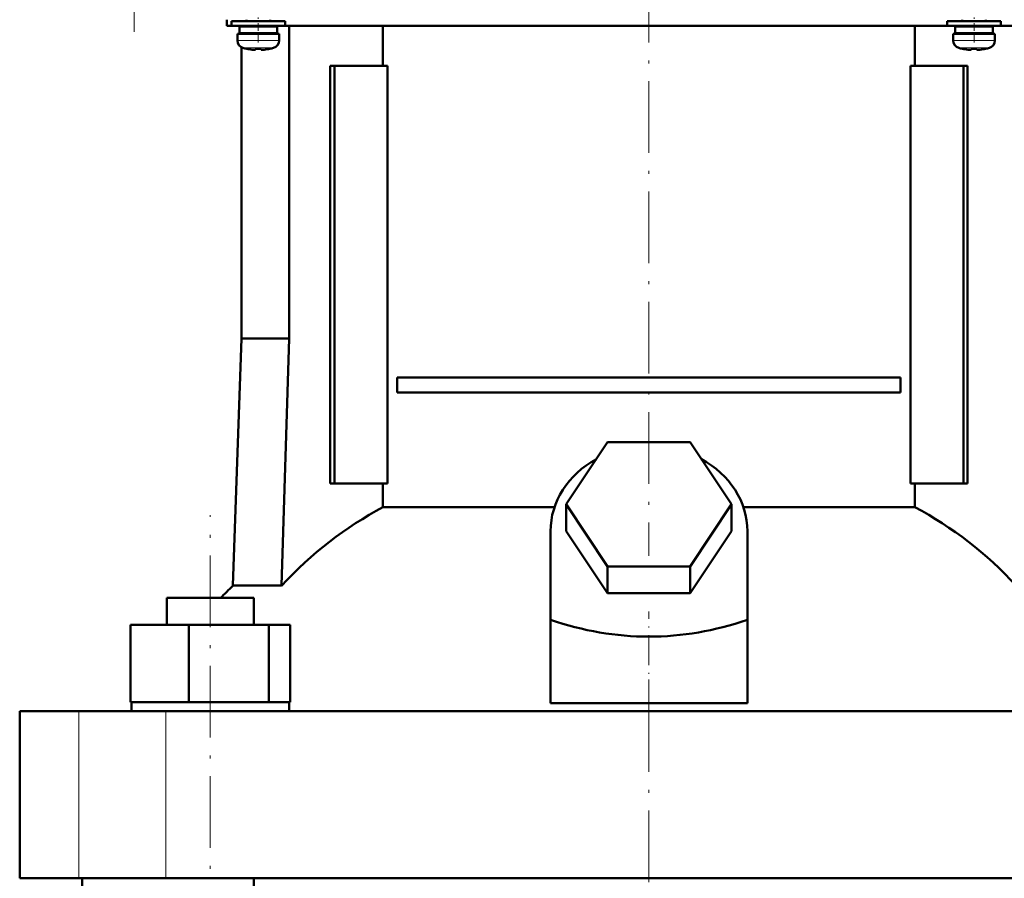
# Model space of a CAD drawing. Extents: x -1358 to 1757, y -1516 to 612.
# Tile 48 of 82: x -129 to 36, y 2 to 146. Entities that reach past the tile are written whole.
import ezdxf

# ---------------------------------------------------------------- set-up
doc = ezdxf.new("R2010")
doc.units = 0
doc.linetypes.add('DASHDOT', pattern=[18.5, 12, -3, 0.5, -3])

msp = doc.modelspace()

# ---------------------------------------------------------------- linework, layer by layer
at = {"color": 7, "linetype": 'DASHDOT', "lineweight": 18}
for p, q in [((-109.51, 335.55), (-109.51, 143.5)), ((-23.21, 153.71), (-23.21, 55.63)), ((-96.75, -104.32), (-96.75, 62.48)), ((-23.21, -110.07), (-23.21, 42.27))]:
    msp.add_line(p, q, dxfattribs=at)
at = {"color": 7, "lineweight": 50}
for p, q in [((-93.96, 145.53), (-93.96, 144.48)), ((-88.71, 145.28), (-93.21, 145.28)), ((-93.21, 144.48), (-93.21, 145.28)), ((-90.71, 145.28), (-90.71, 145.53)), ((-88.71, 145.28), (-84.21, 145.28)), ((-86.71, 145.53), (-86.71, 145.28)), ((-84.21, 144.48), (-84.21, 145.28)), ((31.29, 145.28), (26.79, 145.28)), ((26.79, 144.48), (26.79, 145.28)), ((29.29, 145.28), (29.29, 145.53)), ((35.79, 145.28), (31.29, 145.28)), ((33.29, 145.53), (33.29, 145.28)), ((35.79, 144.48), (35.79, 145.28)), ((-93.96, 144.48), (-93.21, 144.48)), ((-88.71, 144.48), (-93.21, 144.48)), ((-88.71, 144.38), (-91.86, 144.38)), ((-91.86, 143.28), (-91.86, 144.38)), ((-91.51, 144.48), (-91.51, 144.38)), ((-90.71, 144.38), (-90.71, 144.48)), ((-88.71, 144.48), (-84.21, 144.48)), ((-85.56, 144.38), (-88.71, 144.38)), ((-86.71, 144.48), (-86.71, 144.38)), ((-85.56, 144.38), (-85.56, 143.28)), ((-84.21, 144.48), (-23.21, 144.48)), ((-83.51, 144.48), (-83.51, 92.08)), ((-67.8, 137.78), (-67.8, 144.48)), ((-23.21, 144.48), (26.79, 144.48)), ((21.38, 144.48), (21.38, 137.78)), ((31.29, 144.48), (26.79, 144.48)), ((31.29, 144.38), (28.14, 144.38)), ((28.14, 143.28), (28.14, 144.38)), ((29.29, 144.38), (29.29, 144.48)), ((35.79, 144.48), (31.29, 144.48)), ((34.44, 144.38), (31.29, 144.38)), ((33.29, 144.48), (33.29, 144.38)), ((34.44, 144.38), (34.44, 143.28)), ((35.79, 144.48), (47.54, 144.48)), ((-92.21, 143.18), (-88.71, 143.18)), ((-92.21, 142.05), (-92.21, 143.18)), ((-88.71, 143.28), (-91.86, 143.28)), ((-91.51, 143.28), (-91.51, 143.18)), ((-90.71, 143.18), (-90.71, 143.28)), ((-85.56, 143.28), (-88.71, 143.28)), ((-85.21, 143.18), (-88.71, 143.18)), ((-86.71, 143.28), (-86.71, 143.18)), ((-85.21, 142.05), (-85.21, 143.18)), ((27.79, 143.18), (31.29, 143.18)), ((27.79, 142.05), (27.79, 143.18)), ((31.29, 143.28), (28.14, 143.28)), ((29.29, 143.18), (29.29, 143.28)), ((34.44, 143.28), (31.29, 143.28)), ((34.79, 143.18), (31.29, 143.18)), ((33.29, 143.28), (33.29, 143.18)), ((34.79, 142.05), (34.79, 143.18)), ((-91.51, 140.89), (-91.51, 92.08)), ((-90.64, 140.64), (-90.63, 140.65)), ((-89.21, 140.65), (-89.21, 140.5)), ((-88.21, 140.65), (-88.21, 140.5)), ((-86.79, 140.65), (-86.78, 140.64)), ((29.36, 140.64), (29.37, 140.65)), ((30.79, 140.65), (30.79, 140.5)), ((31.79, 140.65), (31.79, 140.5)), ((33.21, 140.65), (33.22, 140.64)), ((-75.92, 137.78), (-76.63, 137.78)), ((-76.63, 67.78), (-76.63, 137.78)), ((-67.07, 137.78), (-75.92, 137.78)), ((-75.92, 67.78), (-75.92, 137.78)), ((-67.07, 67.78), (-67.07, 137.78)), ((20.66, 137.78), (20.66, 67.78)), ((29.51, 137.78), (20.66, 137.78)), ((29.51, 67.78), (29.51, 137.78)), ((30.21, 137.78), (29.51, 137.78)), ((30.21, 137.78), (30.21, 67.78)), ((-91.51, 92.08), (-92.96, 50.64)), ((-83.51, 92.08), (-91.51, 92.08)), ((-83.51, 92.08), (-84.79, 50.64)), ((-65.4, 85.53), (18.98, 85.53)), ((-65.4, 85.53), (-65.4, 83.03)), ((18.98, 85.53), (18.98, 83.03)), ((18.98, 83.03), (-65.4, 83.03)), ((-37.07, 64.28), (-30.14, 74.67)), ((-30.14, 74.67), (-16.28, 74.67)), ((-16.28, 74.67), (-9.35, 64.28)), ((-76.63, 67.78), (-75.92, 67.78)), ((-75.92, 67.78), (-67.07, 67.78)), ((-67.8, 63.8), (-67.8, 67.78)), ((20.66, 67.78), (29.51, 67.78)), ((21.38, 67.78), (21.38, 63.8)), ((29.51, 67.78), (30.21, 67.78)), ((-67.8, 63.8), (-39.04, 63.8)), ((-30.14, 53.88), (-37.07, 64.28)), ((-37.07, 59.78), (-37.07, 64.28)), ((-9.35, 64.28), (-16.28, 53.88)), ((-9.35, 59.78), (-9.35, 64.28)), ((-7.38, 63.8), (21.38, 63.8)), ((-39.71, 44.93), (-39.71, 59.78)), ((-30.14, 49.38), (-37.07, 59.78)), ((-9.35, 59.78), (-16.28, 49.38)), ((-6.71, 44.93), (-6.71, 59.78)), ((-16.28, 53.88), (-30.14, 53.88)), ((-30.14, 49.38), (-30.14, 53.88)), ((-16.28, 49.38), (-16.28, 53.88)), ((-92.96, 50.64), (-84.79, 50.64)), ((-104.05, 48.58), (-101.91, 48.58)), ((-104.05, 44.08), (-104.05, 48.58)), ((-101.91, 48.58), (-89.45, 48.58)), ((-89.45, 44.08), (-89.45, 48.58)), ((-16.28, 49.38), (-30.14, 49.38)), ((-39.71, 30.94), (-39.71, 44.93)), ((-6.71, 30.94), (-6.71, 44.93)), ((-110.13, 44.08), (-100.33, 44.08)), ((-110.13, 31.08), (-110.13, 44.08)), ((-100.33, 44.08), (-86.95, 44.08)), ((-100.33, 31.08), (-100.33, 44.08)), ((-86.95, 31.08), (-86.95, 44.08)), ((-86.95, 44.08), (-83.36, 44.08)), ((-83.36, 31.08), (-83.36, 44.08)), ((-110.13, 31.08), (-109.12, 31.08)), ((-109.95, 29.58), (-109.95, 31.08)), ((-109.12, 31.08), (-101.35, 31.08)), ((-101.35, 31.08), (-100.33, 31.08)), ((-100.33, 31.08), (-98.95, 31.08)), ((-98.95, 31.08), (-88.33, 31.08)), ((-88.33, 31.08), (-86.95, 31.08)), ((-86.95, 31.08), (-86.58, 31.08)), ((-86.58, 31.08), (-83.55, 31.08)), ((-83.73, 31.08), (-83.36, 31.08)), ((-83.55, 31.08), (-83.55, 29.58)), ((-39.71, 30.94), (-23.21, 30.94)), ((-23.21, 30.94), (-6.71, 30.94)), ((-128.71, 29.58), (-118.77, 29.58)), ((-128.71, 1.58), (-128.71, 29.58)), ((-118.77, 29.58), (-104.2, 29.58)), ((-104.2, 29.58), (57.78, 29.58)), ((-118.77, 1.58), (-128.71, 1.58)), ((-104.2, 1.58), (-118.77, 1.58)), ((-118.21, -14.42), (-118.21, 1.58)), ((57.78, 1.58), (-104.2, 1.58)), ((-89.45, -90.42), (-89.45, 1.58))]:
    msp.add_line(p, q, dxfattribs=at)
at = {"color": 7, "linetype": 'DASHDOT', "lineweight": 18, "ltscale": 0.104369}
for p, q in [((-88.71, 141.7), (-88.71, 145.87)), ((31.29, 141.7), (31.29, 145.87))]:
    msp.add_line(p, q, dxfattribs=at)
at = {"color": 7, "lineweight": 18}
for p, q in [((-88.71, 142.05), (-92.21, 142.05)), ((-88.68, 142.05), (-88.71, 142.05)), ((-88.68, 142.05), (-85.21, 142.05)), ((31.29, 142.05), (27.79, 142.05)), ((31.32, 142.05), (31.29, 142.05)), ((31.32, 142.05), (34.79, 142.05)), ((-88.71, 140.8), (-91.28, 140.8)), ((-88.69, 140.8), (-88.71, 140.8)), ((-86.14, 140.8), (-88.69, 140.8)), ((31.29, 140.8), (28.72, 140.8)), ((31.31, 140.8), (31.29, 140.8)), ((33.86, 140.8), (31.31, 140.8)), ((-118.77, 1.58), (-118.77, 29.58)), ((-104.2, 1.58), (-104.2, 29.58))]:
    msp.add_line(p, q, dxfattribs=at)
at = {"color": 7, "linetype": 'DASHDOT', "lineweight": 18, "ltscale": 0.00094223}
for p, q in [((-89.71, 140.5), (-89.71, 140.46)), ((30.29, 140.5), (30.29, 140.46))]:
    msp.add_line(p, q, dxfattribs=at)
at = {"color": 7, "linetype": 'DASHDOT', "lineweight": 18, "ltscale": 0.000794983}
for p, q in [((-87.71, 140.5), (-87.71, 140.47)), ((32.29, 140.5), (32.29, 140.47))]:
    msp.add_line(p, q, dxfattribs=at)
at = {"color": 7, "linetype": 'DASHDOT', "lineweight": 18, "ltscale": 0.419809}
msp.add_line((-23.21, 29.54), (-23.21, 46.33), dxfattribs=at)
at = {"color": 7, "lineweight": 50}
for points in [[(-89.21, 140.5), (-89.21, 140.49), (-89.21, 140.49), (-89.22, 140.49), (-89.24, 140.48), (-89.3, 140.47), (-89.71, 140.5)], [(-88.21, 140.5), (-88.21, 140.49), (-88.2, 140.49), (-88.19, 140.48), (-88.16, 140.48)], [(-88.21, 140.5), (-88.21, 140.49), (-88.2, 140.49), (-88.2, 140.49), (-88.18, 140.48), (-88.13, 140.48), (-87.98, 140.47), (-87.71, 140.5)], [(30.79, 140.5), (30.79, 140.49), (30.79, 140.49), (30.78, 140.49), (30.76, 140.48), (30.7, 140.47), (30.29, 140.5)], [(31.79, 140.5), (31.79, 140.49), (31.8, 140.49), (31.81, 140.48), (31.84, 140.48)], [(31.79, 140.5), (31.79, 140.49), (31.8, 140.49), (31.8, 140.49), (31.82, 140.48), (31.87, 140.48), (32.02, 140.47), (32.29, 140.5)]]:
    msp.add_lwpolyline(points, dxfattribs=at)
for centre, radius, start, end in [((-90.91, 142.05), 1.3, 180, 253.3985), ((-86.51, 142.05), 1.3, 286.6016, 360), ((29.09, 142.05), 1.3, 180, 253.3985), ((33.49, 142.05), 1.3, 286.6016, 360), ((-88.71, 149.43), 9, 253.3985, 257.6222), ((-88.71, 149.43), 8.99, 257.6503, 263.6107), ((-88.71, 149.43), 8.99, 257.6503, 263.6107), ((-89.25, 144.51), 4.04, 263.5178, 266.839), ((-88.71, 150.54), 9.9, 267.106, 269.9999), ((-88.71, 150.54), 9.9, 267.106, 269.9999), ((-88.71, 150.54), 9.9, 269.9998, 272.8943), ((-88.71, 150.54), 9.9, 269.9998, 272.8943), ((-88.13, 144.05), 3.58, 272.1824, 275.7456), ((-88.71, 149.43), 8.99, 276.3897, 282.3492), ((-88.71, 149.43), 8.99, 276.3893, 282.3497), ((-88.71, 149.43), 9, 282.3778, 286.6016), ((31.29, 149.43), 9, 253.3985, 257.6222), ((31.29, 149.43), 8.99, 257.6503, 263.6107), ((31.29, 149.43), 8.99, 257.6503, 263.6107), ((30.75, 144.51), 4.04, 263.5178, 266.839), ((31.29, 150.54), 9.9, 267.106, 269.9999), ((31.29, 150.54), 9.9, 267.106, 269.9999), ((31.29, 150.54), 9.9, 269.9998, 272.8943), ((31.29, 150.54), 9.9, 269.9998, 272.8943), ((31.87, 144.05), 3.58, 272.1824, 275.7456), ((31.29, 149.43), 8.99, 276.3897, 282.3492), ((31.29, 149.43), 8.99, 276.3893, 282.3497), ((31.29, 149.43), 9, 282.3778, 286.6016), ((-43.21, -1.45), 72.02, 133.6854, 136.0088)]:
    msp.add_arc(centre, radius, start, end, dxfattribs=at)
for centre, major_axis, ratio, start_param, end_param in [((-23.21, 59.78), (-16.5, 0), 0.866025, 5.274709, 6.283185), ((-23.21, 59.78), (-16.5, 0), 0.866025, 3.141593, 4.150069), ((-40.87, -1.45), (0, 72.02), 0.882948, 0.43727, 0.762454), ((-5.55, -1.45), (0, 72.02), 0.882948, 5.520731, 5.845916), ((-23.21, 187.98), (0, 145.88), 0.577738, 2.94454, 3.338645)]:
    msp.add_ellipse(centre, major_axis=major_axis, ratio=ratio, start_param=start_param, end_param=end_param, dxfattribs=at)

doc.saveas('drawing.dxf')
